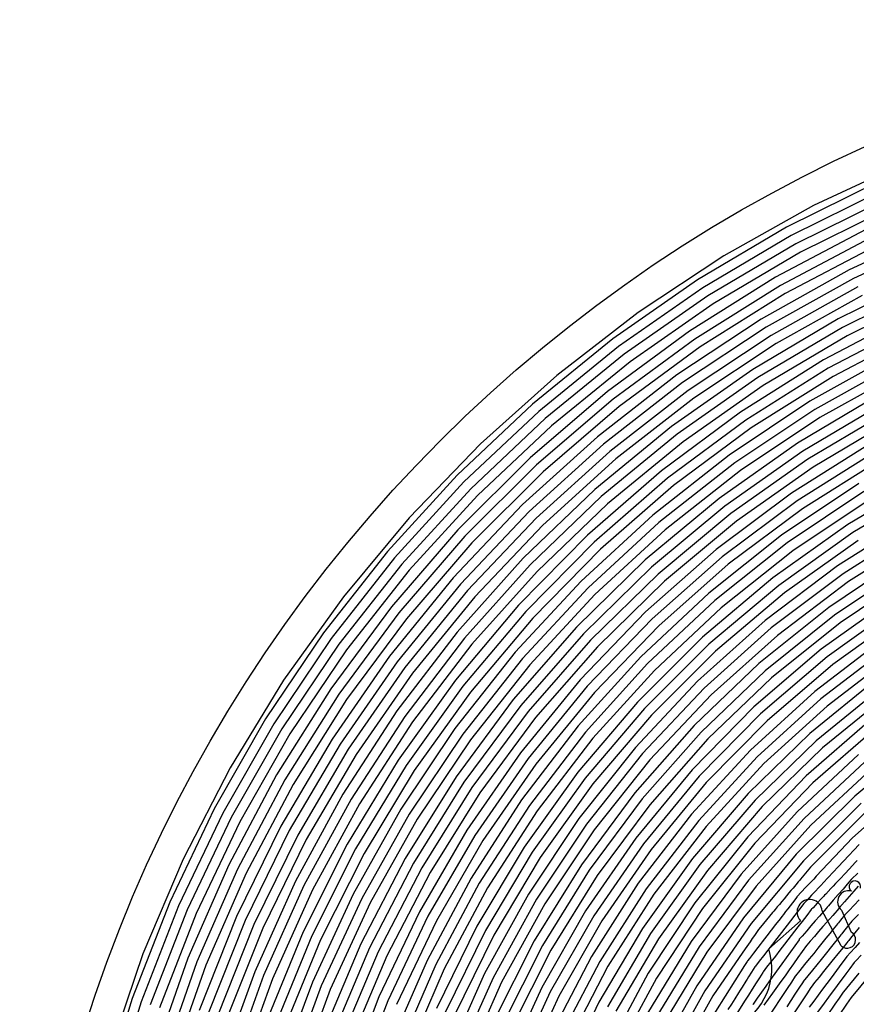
# Model space of a CAD drawing. Extents: x 0.63 to 8.47, y 0.57 to 6.57.
# Tile 29 of 45: x 0.63 to 2.38, y 4.52 to 6.57. Entities that reach past the tile are written whole.
import ezdxf

# ---------------------------------------------------------------- set-up
doc = ezdxf.new("R2010")
doc.units = 0

msp = doc.modelspace()

# ---------------------------------------------------------------- linework, layer by layer
at = {"layer": 'Default', "color": 5, "linetype": 'CONTINUOUS'}
for p, q in [((2.48473, 6.276003, -0.125), (2.290517, 6.18496, -0.125)), ((2.427945, 6.236207, -0.125), (2.23447, 6.14013, -0.125)), ((2.436183, 6.218008, -0.125), (2.244029, 6.122589, -0.125)), ((2.44442, 6.199809, -0.125), (2.253587, 6.105048, -0.125)), ((2.290517, 6.18496, -0.125), (2.103468, 6.079983, -0.125)), ((2.452657, 6.18161, -0.125), (2.263146, 6.087508, -0.125)), ((2.23447, 6.14013, -0.125), (2.048603, 6.030018, -0.125)), ((2.39966, 6.134897, -0.125), (2.21157, 6.035758, -0.125)), ((2.556068, 6.139448, -0.125), (2.364977, 6.05085, -0.125)), ((2.244029, 6.122589, -0.125), (2.059431, 6.013231, -0.125)), ((2.408327, 6.116899, -0.125), (2.221558, 6.018458, -0.125)), ((2.5638, 6.121029, -0.125), (2.374079, 6.033069, -0.125)), ((2.253587, 6.105048, -0.125), (2.070259, 5.996444, -0.125)), ((2.416995, 6.098901, -0.125), (2.231546, 6.001158, -0.125)), ((2.103468, 6.079983, -0.125), (1.92458, 5.961632, -0.125)), ((2.263146, 6.087508, -0.125), (2.081088, 5.979657, -0.125)), ((2.364977, 6.05085, -0.125), (2.181117, 5.948046, -0.125)), ((2.048603, 6.030018, -0.125), (1.871362, 5.906469, -0.125)), ((2.21157, 6.035758, -0.125), (2.0314, 5.92283, -0.125)), ((2.374079, 6.033069, -0.125), (2.191539, 5.931003, -0.125)), ((2.527447, 6.040013, -0.125), (2.341759, 5.948344, -0.125)), ((2.059431, 6.013231, -0.125), (1.8834, 5.890528, -0.125)), ((2.221558, 6.018458, -0.125), (2.042653, 5.906325, -0.125)), ((2.383182, 6.015287, -0.125), (2.20196, 5.913961, -0.125)), ((2.535619, 6.021785, -0.125), (2.351302, 5.930795, -0.125)), ((2.070259, 5.996444, -0.125), (1.895439, 5.874587, -0.125)), ((2.231546, 6.001158, -0.125), (2.053906, 5.889819, -0.125)), ((2.392285, 5.997505, -0.125), (2.212382, 5.896919, -0.125)), ((2.543791, 6.003556, -0.125), (2.360845, 5.913246, -0.125)), ((2.081088, 5.979657, -0.125), (1.907477, 5.858645, -0.125)), ((1.92458, 5.961632, -0.125), (1.754809, 5.830539, -0.125)), ((2.181117, 5.948046, -0.125), (2.005544, 5.83162, -0.125)), ((2.341759, 5.948344, -0.125), (2.163616, 5.842721, -0.125)), ((2.492939, 5.958078, -0.125), (2.311451, 5.862759, -0.125)), ((2.191539, 5.931003, -0.125), (2.017225, 5.815415, -0.125)), ((2.351302, 5.930795, -0.125), (2.174474, 5.825954, -0.125)), ((2.501557, 5.940056, -0.125), (2.321439, 5.845459, -0.125)), ((1.871362, 5.906469, -0.125), (1.703716, 5.770158, -0.125)), ((2.0314, 5.92283, -0.125), (1.860158, 5.796743, -0.125)), ((2.042653, 5.906325, -0.125), (1.872613, 5.781125, -0.125)), ((2.20196, 5.913961, -0.125), (2.028905, 5.799209, -0.125)), ((2.360845, 5.913246, -0.125), (2.185333, 5.809186, -0.125)), ((2.510174, 5.922034, -0.125), (2.331427, 5.828159, -0.125)), ((1.8834, 5.890528, -0.125), (1.716898, 5.755149, -0.125)), ((2.053906, 5.889819, -0.125), (1.885068, 5.765507, -0.125)), ((2.212382, 5.896919, -0.125), (2.040586, 5.783004, -0.125)), ((1.895439, 5.874587, -0.125), (1.730081, 5.74014, -0.125)), ((2.311451, 5.862759, -0.125), (2.137879, 5.753652, -0.125)), ((2.46036, 5.875252, -0.125), (2.283245, 5.776348, -0.125)), ((1.907477, 5.858645, -0.125), (1.743264, 5.725132, -0.125)), ((2.163616, 5.842721, -0.125), (1.994066, 5.72376, -0.125)), ((2.321439, 5.845459, -0.125), (2.149177, 5.737178, -0.125)), ((2.469429, 5.857453, -0.125), (2.293682, 5.759316, -0.125)), ((1.754809, 5.830539, -0.125), (1.59506, 5.687403, -0.125)), ((2.005544, 5.83162, -0.125), (1.839265, 5.702239, -0.125)), ((2.174474, 5.825954, -0.125), (2.006176, 5.707873, -0.125)), ((2.331427, 5.828159, -0.125), (2.160476, 5.720704, -0.125)), ((2.478498, 5.839654, -0.125), (2.30412, 5.742283, -0.125)), ((2.017225, 5.815415, -0.125), (1.852138, 5.686963, -0.125)), ((2.185333, 5.809186, -0.125), (2.018286, 5.691986, -0.125)), ((1.860158, 5.796743, -0.125), (1.698804, 5.6582, -0.125)), ((1.872613, 5.781125, -0.125), (1.712391, 5.643556, -0.125)), ((2.028905, 5.799209, -0.125), (1.86501, 5.671687, -0.125)), ((2.040586, 5.783004, -0.125), (1.877883, 5.656412, -0.125)), ((2.429798, 5.791566, -0.125), (2.257231, 5.689155, -0.125)), ((1.703716, 5.770158, -0.125), (1.546581, 5.621826, -0.125)), ((1.885068, 5.765507, -0.125), (1.725978, 5.628913, -0.125)), ((2.283245, 5.776348, -0.125), (2.114419, 5.663842, -0.125)), ((2.293682, 5.759316, -0.125), (2.12616, 5.647681, -0.125)), ((2.439324, 5.774008, -0.125), (2.268122, 5.672409, -0.125)), ((1.716898, 5.755149, -0.125), (1.560837, 5.607832, -0.125)), ((1.730081, 5.74014, -0.125), (1.575092, 5.593837, -0.125)), ((2.137879, 5.753652, -0.125), (1.973268, 5.631411, -0.125)), ((2.30412, 5.742283, -0.125), (2.137902, 5.63152, -0.125)), ((2.44885, 5.756449, -0.125), (2.279013, 5.655663, -0.125)), ((2.458376, 5.73889, -0.125), (2.289904, 5.638916, -0.125)), ((1.743264, 5.725132, -0.125), (1.589347, 5.579843, -0.125)), ((1.994066, 5.72376, -0.125), (1.834106, 5.592157, -0.125)), ((2.149177, 5.737178, -0.125), (1.985809, 5.615862, -0.125)), ((2.160476, 5.720704, -0.125), (1.998351, 5.600313, -0.125)), ((1.839265, 5.702239, -0.125), (1.683234, 5.56064, -0.125)), ((2.006176, 5.707873, -0.125), (1.847396, 5.577244, -0.125)), ((1.59506, 5.687403, -0.125), (1.446186, 5.532989, -0.125)), ((1.852138, 5.686963, -0.125), (1.697225, 5.546382, -0.125)), ((2.018286, 5.691986, -0.125), (1.860687, 5.56233, -0.125)), ((2.257231, 5.689155, -0.125), (2.09333, 5.573346, -0.125)), ((2.411332, 5.68976, -0.125), (2.244853, 5.584788, -0.125)), ((1.698804, 5.6582, -0.125), (1.548242, 5.507974, -0.125)), ((1.86501, 5.671687, -0.125), (1.711216, 5.532123, -0.125)), ((1.877883, 5.656412, -0.125), (1.725207, 5.517865, -0.125)), ((2.114419, 5.663842, -0.125), (1.954925, 5.538425, -0.125)), ((2.268122, 5.672409, -0.125), (2.105517, 5.557518, -0.125)), ((2.279013, 5.655663, -0.125), (2.117704, 5.54169, -0.125)), ((2.42132, 5.67246, -0.125), (2.256201, 5.568348, -0.125)), ((1.712391, 5.643556, -0.125), (1.562885, 5.494387, -0.125)), ((2.12616, 5.647681, -0.125), (1.967898, 5.523235, -0.125)), ((2.289904, 5.638916, -0.125), (2.129891, 5.525862, -0.125)), ((2.431308, 5.65516, -0.125), (2.267548, 5.551908, -0.125)), ((1.546581, 5.621826, -0.125), (1.400819, 5.462281, -0.125)), ((1.725978, 5.628913, -0.125), (1.577529, 5.480799, -0.125)), ((1.973268, 5.631411, -0.125), (1.818611, 5.496769, -0.125)), ((1.985809, 5.615862, -0.125), (1.832319, 5.482239, -0.125)), ((2.137902, 5.63152, -0.125), (1.980872, 5.508045, -0.125)), ((2.527198, 5.617136, -0.125), (2.362062, 5.519042, -0.125)), ((1.560837, 5.607832, -0.125), (1.416069, 5.449378, -0.125)), ((1.998351, 5.600313, -0.125), (1.846028, 5.467709, -0.125)), ((2.385546, 5.604754, -0.125), (2.22397, 5.496508, -0.125)), ((2.536705, 5.599568, -0.125), (2.372988, 5.502319, -0.125)), ((1.575092, 5.593837, -0.125), (1.431319, 5.436475, -0.125)), ((1.589347, 5.579843, -0.125), (1.446569, 5.423571, -0.125)), ((1.834106, 5.592157, -0.125), (1.684675, 5.448683, -0.125)), ((1.847396, 5.577244, -0.125), (1.699069, 5.43483, -0.125)), ((2.244853, 5.584788, -0.125), (2.087344, 5.466748, -0.125)), ((2.396001, 5.587732, -0.125), (2.235778, 5.480395, -0.125)), ((1.683234, 5.56064, -0.125), (1.538345, 5.407633, -0.125)), ((1.860687, 5.56233, -0.125), (1.713462, 5.420978, -0.125)), ((2.09333, 5.573346, -0.125), (1.939133, 5.444867, -0.125)), ((2.105517, 5.557518, -0.125), (1.952539, 5.430058, -0.125)), ((2.256201, 5.568348, -0.125), (2.099978, 5.451274, -0.125)), ((2.406455, 5.570711, -0.125), (2.247585, 5.464282, -0.125)), ((1.446186, 5.532989, -0.125), (1.30898, 5.368119, -0.125)), ((1.697225, 5.546382, -0.125), (1.553374, 5.394474, -0.125)), ((1.954925, 5.538425, -0.125), (1.805748, 5.400868, -0.125)), ((2.117704, 5.54169, -0.125), (1.965945, 5.415248, -0.125)), ((2.267548, 5.551908, -0.125), (2.112612, 5.4358, -0.125)), ((2.501225, 5.534061, -0.125), (2.340979, 5.432681, -0.125)), ((1.711216, 5.532123, -0.125), (1.568404, 5.381314, -0.125)), ((1.725207, 5.517865, -0.125), (1.583433, 5.368155, -0.125)), ((1.967898, 5.523235, -0.125), (1.819874, 5.386742, -0.125)), ((2.129891, 5.525862, -0.125), (1.979351, 5.400438, -0.125)), ((2.362062, 5.519042, -0.125), (2.205573, 5.407634, -0.125)), ((2.511213, 5.516761, -0.125), (2.35238, 5.416278, -0.125)), ((1.548242, 5.507974, -0.125), (1.409315, 5.346903, -0.125)), ((1.562885, 5.494387, -0.125), (1.424933, 5.334448, -0.125)), ((1.818611, 5.496769, -0.125), (1.674839, 5.350533, -0.125)), ((1.980872, 5.508045, -0.125), (1.833999, 5.372617, -0.125)), ((2.22397, 5.496508, -0.125), (2.071739, 5.375439, -0.125)), ((2.372988, 5.502319, -0.125), (2.217842, 5.39187, -0.125)), ((2.521201, 5.499461, -0.125), (2.363781, 5.399875, -0.125)), ((1.577529, 5.480799, -0.125), (1.440551, 5.321993, -0.125)), ((1.832319, 5.482239, -0.125), (1.689632, 5.337109, -0.125)), ((2.235778, 5.480395, -0.125), (2.08482, 5.360342, -0.125)), ((2.383914, 5.485595, -0.125), (2.230112, 5.376106, -0.125)), ((1.400819, 5.462281, -0.125), (1.267227, 5.292393, -0.125)), ((1.846028, 5.467709, -0.125), (1.704425, 5.323685, -0.125)), ((2.087344, 5.466748, -0.125), (1.939829, 5.336402, -0.125)), ((2.099978, 5.451274, -0.125), (1.953667, 5.321996, -0.125)), ((2.247585, 5.464282, -0.125), (2.097902, 5.345245, -0.125)), ((2.477568, 5.450288, -0.125), (2.3224, 5.345738, -0.125)), ((1.416069, 5.449378, -0.125), (1.283388, 5.280652, -0.125)), ((1.431319, 5.436475, -0.125), (1.29955, 5.26891, -0.125)), ((1.684675, 5.448683, -0.125), (1.546654, 5.294176, -0.125)), ((1.699069, 5.43483, -0.125), (1.562065, 5.281467, -0.125)), ((1.939133, 5.444867, -0.125), (1.795616, 5.30453, -0.125)), ((1.952539, 5.430058, -0.125), (1.810157, 5.290832, -0.125)), ((2.112612, 5.4358, -0.125), (1.967505, 5.307589, -0.125)), ((2.340979, 5.432681, -0.125), (2.189762, 5.318235, -0.125)), ((2.488041, 5.433277, -0.125), (2.334278, 5.329677, -0.125)), ((1.446569, 5.423571, -0.125), (1.315711, 5.257168, -0.125)), ((1.713462, 5.420978, -0.125), (1.577477, 5.268757, -0.125)), ((1.965945, 5.415248, -0.125), (1.824697, 5.277135, -0.125)), ((2.35238, 5.416278, -0.125), (2.202495, 5.302843, -0.125)), ((2.498515, 5.416267, -0.125), (2.346157, 5.313616, -0.125)), ((1.538345, 5.407633, -0.125), (1.405432, 5.244092, -0.125)), ((1.553374, 5.394474, -0.125), (1.421414, 5.232107, -0.125)), ((1.805748, 5.400868, -0.125), (1.667811, 5.252015, -0.125)), ((1.979351, 5.400438, -0.125), (1.839237, 5.263437, -0.125)), ((2.205573, 5.407634, -0.125), (2.058802, 5.283669, -0.125)), ((2.217842, 5.39187, -0.125), (2.072331, 5.268972, -0.125)), ((2.363781, 5.399875, -0.125), (2.215228, 5.287451, -0.125)), ((1.30898, 5.368119, -0.125), (1.184175, 5.193673, -0.125)), ((1.568404, 5.381314, -0.125), (1.437395, 5.220122, -0.125)), ((1.583433, 5.368155, -0.125), (1.453376, 5.208137, -0.125)), ((1.819874, 5.386742, -0.125), (1.683001, 5.239042, -0.125)), ((1.833999, 5.372617, -0.125), (1.698191, 5.226068, -0.125)), ((2.071739, 5.375439, -0.125), (1.929867, 5.242351, -0.125)), ((2.230112, 5.376106, -0.125), (2.085861, 5.254275, -0.125)), ((1.674839, 5.350533, -0.125), (1.542819, 5.193582, -0.125)), ((2.08482, 5.360342, -0.125), (1.944136, 5.22837, -0.125)), ((2.456328, 5.365877, -0.125), (2.306426, 5.258286, -0.125)), ((2.467292, 5.349178, -0.125), (2.318785, 5.242592, -0.125)), ((1.409315, 5.346903, -0.125), (1.282804, 5.175886, -0.125)), ((1.424933, 5.334448, -0.125), (1.299309, 5.164633, -0.125)), ((1.689632, 5.337109, -0.125), (1.558608, 5.181344, -0.125)), ((1.939829, 5.336402, -0.125), (1.803266, 5.194595, -0.125)), ((2.097902, 5.345245, -0.125), (1.958404, 5.21439, -0.125)), ((2.3224, 5.345738, -0.125), (2.176639, 5.228391, -0.125)), ((2.334278, 5.329677, -0.125), (2.189837, 5.213396, -0.125)), ((2.478256, 5.332479, -0.125), (2.331144, 5.226897, -0.125)), ((1.440551, 5.321993, -0.125), (1.315814, 5.15338, -0.125)), ((1.704425, 5.323685, -0.125), (1.574397, 5.169107, -0.125)), ((1.953667, 5.321996, -0.125), (1.818218, 5.181348, -0.125)), ((1.967505, 5.307589, -0.125), (1.833171, 5.168102, -0.125)), ((2.189762, 5.318235, -0.125), (2.048634, 5.191521, -0.125)), ((2.346157, 5.313616, -0.125), (2.203035, 5.1984, -0.125)), ((1.267227, 5.292393, -0.125), (1.146537, 5.113089, -0.125)), ((1.546654, 5.294176, -0.125), (1.420853, 5.129543, -0.125)), ((1.795616, 5.30453, -0.125), (1.66369, 5.153219, -0.125)), ((1.810157, 5.290832, -0.125), (1.679273, 5.14072, -0.125)), ((2.202495, 5.302843, -0.125), (2.062611, 5.177249, -0.125)), ((2.215228, 5.287451, -0.125), (2.076587, 5.162977, -0.125)), ((1.283388, 5.280652, -0.125), (1.163521, 5.102573, -0.125)), ((1.29955, 5.26891, -0.125), (1.180505, 5.092057, -0.125)), ((1.562065, 5.281467, -0.125), (1.437193, 5.118051, -0.125)), ((1.577477, 5.268757, -0.125), (1.453532, 5.106558, -0.125)), ((1.824697, 5.277135, -0.125), (1.694855, 5.128221, -0.125)), ((2.058802, 5.283669, -0.125), (1.922753, 5.147992, -0.125)), ((2.072331, 5.268972, -0.125), (1.93745, 5.134463, -0.125)), ((2.437612, 5.280897, -0.125), (2.293165, 5.170409, -0.125)), ((1.315711, 5.257168, -0.125), (1.19749, 5.081541, -0.125)), ((1.667811, 5.252015, -0.125), (1.541966, 5.092784, -0.125)), ((1.839237, 5.263437, -0.125), (1.710438, 5.115721, -0.125)), ((2.085861, 5.254275, -0.125), (1.952147, 5.120933, -0.125)), ((2.306426, 5.258286, -0.125), (2.166311, 5.138192, -0.125)), ((2.44907, 5.264533, -0.125), (2.306006, 5.155106, -0.125)), ((2.460527, 5.24817, -0.125), (2.318846, 5.139803, -0.125)), ((1.405432, 5.244092, -0.125), (1.285258, 5.070953, -0.125)), ((1.421414, 5.232107, -0.125), (1.3021, 5.060211, -0.125)), ((1.683001, 5.239042, -0.125), (1.558127, 5.081043, -0.125)), ((1.698191, 5.226068, -0.125), (1.574288, 5.069301, -0.125)), ((1.929867, 5.242351, -0.125), (1.799301, 5.098125, -0.125)), ((1.944136, 5.22837, -0.125), (1.814661, 5.085354, -0.125)), ((2.176639, 5.228391, -0.125), (2.041339, 5.09909, -0.125)), ((2.318785, 5.242592, -0.125), (2.179973, 5.123618, -0.125)), ((2.331144, 5.226897, -0.125), (2.193635, 5.109044, -0.125)), ((1.437395, 5.220122, -0.125), (1.318942, 5.049469, -0.125)), ((1.453376, 5.208137, -0.125), (1.335784, 5.038727, -0.125)), ((1.958404, 5.21439, -0.125), (1.830022, 5.072583, -0.125)), ((2.189837, 5.213396, -0.125), (2.055761, 5.085268, -0.125)), ((1.184175, 5.193673, -0.125), (1.072436, 5.010583, -0.125)), ((1.542819, 5.193582, -0.125), (1.423348, 5.026856, -0.125)), ((1.803266, 5.194595, -0.125), (1.678544, 5.042243, -0.125)), ((2.048634, 5.191521, -0.125), (1.91859, 5.053427, -0.125)), ((2.203035, 5.1984, -0.125), (2.070183, 5.071446, -0.125)), ((2.421524, 5.195425, -0.125), (2.282724, 5.082199, -0.125)), ((1.282804, 5.175886, -0.125), (1.169417, 4.995878, -0.125)), ((1.299309, 5.164633, -0.125), (1.186717, 4.98589, -0.125)), ((1.558608, 5.181344, -0.125), (1.440037, 5.015879, -0.125)), ((1.574397, 5.169107, -0.125), (1.456727, 5.004902, -0.125)), ((1.818218, 5.181348, -0.125), (1.694514, 5.030242, -0.125)), ((1.833171, 5.168102, -0.125), (1.710484, 5.018242, -0.125)), ((2.062611, 5.177249, -0.125), (1.933712, 5.040374, -0.125)), ((2.076587, 5.162977, -0.125), (1.948833, 5.027321, -0.125)), ((2.293165, 5.170409, -0.125), (2.158881, 5.047735, -0.125)), ((2.43348, 5.179422, -0.125), (2.296047, 5.067315, -0.125)), ((2.445435, 5.163418, -0.125), (2.30937, 5.05243, -0.125)), ((1.315814, 5.15338, -0.125), (1.204017, 4.975902, -0.125)), ((1.66369, 5.153219, -0.125), (1.544191, 4.991888, -0.125)), ((1.922753, 5.147992, -0.125), (1.79836, 5.001527, -0.125)), ((2.306006, 5.155106, -0.125), (2.173006, 5.03361, -0.125)), ((1.420853, 5.129543, -0.125), (1.308014, 4.955748, -0.125)), ((1.679273, 5.14072, -0.125), (1.560717, 4.980667, -0.125)), ((1.694855, 5.128221, -0.125), (1.577243, 4.969445, -0.125)), ((1.93745, 5.134463, -0.125), (1.814124, 4.989258, -0.125)), ((1.952147, 5.120933, -0.125), (1.829888, 4.976988, -0.125)), ((2.166311, 5.138192, -0.125), (2.037021, 5.006481, -0.125)), ((2.179973, 5.123618, -0.125), (2.051885, 4.993135, -0.125)), ((2.318846, 5.139803, -0.125), (2.187131, 5.019485, -0.125)), ((1.146537, 5.113089, -0.125), (1.03941, 4.925346, -0.125)), ((1.163521, 5.102573, -0.125), (1.057124, 4.916113, -0.125)), ((1.437193, 5.118051, -0.125), (1.325185, 4.945539, -0.125)), ((1.453532, 5.106558, -0.125), (1.342356, 4.935331, -0.125)), ((1.710438, 5.115721, -0.125), (1.59377, 4.958223, -0.125)), ((2.193635, 5.109044, -0.125), (2.066749, 4.97979, -0.125)), ((2.408175, 5.10955, -0.125), (2.275211, 4.993761, -0.125)), ((1.180505, 5.092057, -0.125), (1.074839, 4.90688, -0.125)), ((1.19749, 5.081541, -0.125), (1.092553, 4.897647, -0.125)), ((1.541966, 5.092784, -0.125), (1.42899, 4.924154, -0.125)), ((1.558127, 5.081043, -0.125), (1.446023, 4.913717, -0.125)), ((1.799301, 5.098125, -0.125), (1.680912, 4.94372, -0.125)), ((1.814661, 5.085354, -0.125), (1.697262, 4.932244, -0.125)), ((2.041339, 5.09909, -0.125), (1.917477, 4.958764, -0.125)), ((2.055761, 5.085268, -0.125), (1.933019, 4.946214, -0.125)), ((2.282724, 5.082199, -0.125), (2.154456, 4.957131, -0.125)), ((2.42063, 5.093932, -0.125), (2.289016, 4.979323, -0.125)), ((1.285258, 5.070953, -0.125), (1.178512, 4.889205, -0.125)), ((1.3021, 5.060211, -0.125), (1.196119, 4.879768, -0.125)), ((1.574288, 5.069301, -0.125), (1.463055, 4.903279, -0.125)), ((1.830022, 5.072583, -0.125), (1.713613, 4.920767, -0.125)), ((2.070183, 5.071446, -0.125), (1.948562, 4.933665, -0.125)), ((2.296047, 5.067315, -0.125), (2.169042, 4.943482, -0.125)), ((2.509394, 5.061578, -0.125), (2.376679, 4.951755, -0.125)), ((1.318942, 5.049469, -0.125), (1.213725, 4.87033, -0.125)), ((1.335784, 5.038727, -0.125), (1.231331, 4.860893, -0.125)), ((1.678544, 5.042243, -0.125), (1.566474, 4.880331, -0.125)), ((1.91859, 5.053427, -0.125), (1.800543, 4.904917, -0.125)), ((1.933712, 5.040374, -0.125), (1.816704, 4.893175, -0.125)), ((2.158881, 5.047735, -0.125), (2.035782, 4.913807, -0.125)), ((2.30937, 5.05243, -0.125), (2.183629, 4.929834, -0.125)), ((1.423348, 5.026856, -0.125), (1.317146, 4.851357, -0.125)), ((1.694514, 5.030242, -0.125), (1.583357, 4.869655, -0.125)), ((1.710484, 5.018242, -0.125), (1.600241, 4.858978, -0.125)), ((1.948833, 5.027321, -0.125), (1.832865, 4.881434, -0.125)), ((2.173006, 5.03361, -0.125), (2.051085, 4.900967, -0.125)), ((2.187131, 5.019485, -0.125), (2.066388, 4.888126, -0.125)), ((2.384719, 5.038574, -0.125), (2.25645, 4.919175, -0.125)), ((2.397676, 5.023369, -0.125), (2.270735, 4.905211, -0.125)), ((1.072436, 5.010583, -0.125), (0.974361, 4.819824, -0.125)), ((1.440037, 5.015879, -0.125), (1.334636, 4.841706, -0.125)), ((1.456727, 5.004902, -0.125), (1.352126, 4.832055, -0.125)), ((1.79836, 5.001527, -0.125), (1.686474, 4.845273, -0.125)), ((2.037021, 5.006481, -0.125), (1.919517, 4.864124, -0.125)), ((2.410632, 5.008165, -0.125), (2.285021, 4.891248, -0.125)), ((1.169417, 4.995878, -0.125), (1.06979, 4.807885, -0.125)), ((1.186717, 4.98589, -0.125), (1.087788, 4.799217, -0.125)), ((1.544191, 4.991888, -0.125), (1.437876, 4.821557, -0.125)), ((1.560717, 4.980667, -0.125), (1.455242, 4.811683, -0.125)), ((1.814124, 4.989258, -0.125), (1.703197, 4.834347, -0.125)), ((1.829888, 4.976988, -0.125), (1.71992, 4.823421, -0.125)), ((2.051885, 4.993135, -0.125), (1.935474, 4.852106, -0.125)), ((2.066749, 4.97979, -0.125), (1.95143, 4.840088, -0.125)), ((2.275211, 4.993761, -0.125), (2.153143, 4.866501, -0.125)), ((2.289016, 4.979323, -0.125), (2.168187, 4.853358, -0.125)), ((1.204017, 4.975902, -0.125), (1.105786, 4.79055, -0.125)), ((1.577243, 4.969445, -0.125), (1.472607, 4.80181, -0.125)), ((1.59377, 4.958223, -0.125), (1.489973, 4.791937, -0.125)), ((1.917477, 4.958764, -0.125), (1.805948, 4.80842, -0.125)), ((2.154456, 4.957131, -0.125), (2.037728, 4.821197, -0.125)), ((2.481691, 4.962272, -0.125), (2.371713, 4.864831, -0.125)), ((1.308014, 4.955748, -0.125), (1.208802, 4.773808, -0.125)), ((1.325185, 4.945539, -0.125), (1.226704, 4.764944, -0.125)), ((1.680912, 4.94372, -0.125), (1.575491, 4.780162, -0.125)), ((1.933019, 4.946214, -0.125), (1.822498, 4.797234, -0.125)), ((2.169042, 4.943482, -0.125), (2.053463, 4.808891, -0.125)), ((2.376679, 4.951755, -0.125), (2.254644, 4.830135, -0.125)), ((2.390137, 4.936992, -0.125), (2.269407, 4.816677, -0.125)), ((1.03941, 4.925346, -0.125), (0.946433, 4.730189, -0.125)), ((1.057124, 4.916113, -0.125), (0.964781, 4.722289, -0.125)), ((1.342356, 4.935331, -0.125), (1.244606, 4.75608, -0.125)), ((1.42899, 4.924154, -0.125), (1.329584, 4.747163, -0.125)), ((1.697262, 4.932244, -0.125), (1.592723, 4.770056, -0.125)), ((1.713613, 4.920767, -0.125), (1.609954, 4.759951, -0.125)), ((1.948562, 4.933665, -0.125), (1.839049, 4.786048, -0.125)), ((2.183629, 4.929834, -0.125), (2.069198, 4.796585, -0.125)), ((2.25645, 4.919175, -0.125), (2.139553, 4.788587, -0.125)), ((2.403595, 4.92223, -0.125), (2.284169, 4.803219, -0.125)), ((1.074839, 4.90688, -0.125), (0.983129, 4.714389, -0.125)), ((1.092553, 4.897647, -0.125), (1.001477, 4.70649, -0.125)), ((1.446023, 4.913717, -0.125), (1.347383, 4.738094, -0.125)), ((1.463055, 4.903279, -0.125), (1.365182, 4.729025, -0.125)), ((1.800543, 4.904917, -0.125), (1.695325, 4.747032, -0.125)), ((2.035782, 4.913807, -0.125), (1.92481, 4.769641, -0.125)), ((2.051085, 4.900967, -0.125), (1.941174, 4.758183, -0.125)), ((2.270735, 4.905211, -0.125), (2.155048, 4.77598, -0.125)), ((1.178512, 4.889205, -0.125), (1.08581, 4.699889, -0.125)), ((1.196119, 4.879768, -0.125), (1.10408, 4.69181, -0.125)), ((1.566474, 4.880331, -0.125), (1.467785, 4.709909, -0.125)), ((1.816704, 4.893175, -0.125), (1.712411, 4.736684, -0.125)), ((1.832865, 4.881434, -0.125), (1.729498, 4.726335, -0.125)), ((2.066388, 4.888126, -0.125), (1.957537, 4.746725, -0.125)), ((2.285021, 4.891248, -0.125), (2.170544, 4.763373, -0.125)), ((1.213725, 4.87033, -0.125), (1.12235, 4.683731, -0.125)), ((1.231331, 4.860893, -0.125), (1.140619, 4.675652, -0.125)), ((1.583357, 4.869655, -0.125), (1.485473, 4.700626, -0.125)), ((1.600241, 4.858978, -0.125), (1.503161, 4.691343, -0.125)), ((1.919517, 4.864124, -0.125), (1.814673, 4.712174, -0.125)), ((2.153143, 4.866501, -0.125), (2.042959, 4.728791, -0.125)), ((2.371713, 4.864831, -0.125), (2.296316, 4.784221, -0.125)), ((1.317146, 4.851357, -0.125), (1.224854, 4.668139, -0.125)), ((1.334636, 4.841706, -0.125), (1.24304, 4.659872, -0.125)), ((1.686474, 4.845273, -0.125), (1.587862, 4.680294, -0.125)), ((1.703197, 4.834347, -0.125), (1.60543, 4.670786, -0.125)), ((1.935474, 4.852106, -0.125), (1.831603, 4.701572, -0.125)), ((1.95143, 4.840088, -0.125), (1.848534, 4.69097, -0.125)), ((2.168187, 4.853358, -0.125), (2.05912, 4.71705, -0.125)), ((2.385671, 4.850541, -0.125), (2.352968, 4.815577, -0.125)), ((0.974361, 4.819824, -0.125), (0.890471, 4.622416, -0.125)), ((1.352126, 4.832055, -0.125), (1.261225, 4.651606, -0.125)), ((1.437876, 4.821557, -0.125), (1.345421, 4.643299, -0.125)), ((1.71992, 4.823421, -0.125), (1.622999, 4.661279, -0.125)), ((2.037728, 4.821197, -0.125), (1.933455, 4.675459, -0.125)), ((2.254644, 4.830135, -0.125), (2.144334, 4.697753, -0.125)), ((2.269407, 4.816677, -0.125), (2.160276, 4.685715, -0.125)), ((2.352968, 4.815577, -0.125), (2.342294, 4.804166, -0.12149)), ((2.377599, 4.812699, -0.112513), (2.37225, 4.806979, -0.10368)), ((2.381602, 4.816978, -0.122912), (2.377599, 4.812699, -0.112513)), ((1.06979, 4.807885, -0.125), (0.984484, 4.612955, -0.125)), ((1.087788, 4.799217, -0.125), (1.00308, 4.605657, -0.125)), ((1.455242, 4.811683, -0.125), (1.363516, 4.634836, -0.125)), ((1.472607, 4.80181, -0.125), (1.381612, 4.626374, -0.125)), ((1.489973, 4.791937, -0.125), (1.399707, 4.617912, -0.125)), ((1.805948, 4.80842, -0.125), (1.707559, 4.64914, -0.125)), ((1.822498, 4.797234, -0.125), (1.724998, 4.639398, -0.125)), ((2.053463, 4.808891, -0.125), (1.950217, 4.664592, -0.125)), ((2.069198, 4.796585, -0.125), (1.966978, 4.653724, -0.125)), ((2.284169, 4.803219, -0.125), (2.263523, 4.778444, -0.125)), ((2.33188, 4.793032, -0.119678), (2.321281, 4.781701, -0.117016)), ((2.342294, 4.804166, -0.12149), (2.33188, 4.793032, -0.119678)), ((2.365169, 4.79941, -0.096641), (2.356339, 4.78997, -0.092233)), ((2.37225, 4.806979, -0.10368), (2.365169, 4.79941, -0.096641)), ((1.105786, 4.79055, -0.125), (1.021675, 4.598359, -0.125)), ((1.208802, 4.773808, -0.125), (1.1238, 4.58479, -0.125)), ((1.575491, 4.780162, -0.125), (1.483743, 4.608536, -0.125)), ((1.839049, 4.786048, -0.125), (1.742438, 4.629655, -0.125)), ((2.139553, 4.788587, -0.125), (2.034999, 4.647888, -0.125)), ((2.155048, 4.77598, -0.125), (2.051577, 4.636743, -0.125)), ((2.258522, 4.772442, -0.114849), (2.25352, 4.766441, -0.103593)), ((2.261023, 4.775443, -0.121795), (2.258522, 4.772442, -0.114849)), ((2.263523, 4.778444, -0.125), (2.261023, 4.775443, -0.121795)), ((2.285643, 4.772809, -0.098765), (2.280813, 4.767645, -0.089833)), ((2.288311, 4.775662, -0.106463), (2.285643, 4.772809, -0.098765)), ((2.289645, 4.777088, -0.112322), (2.288311, 4.775662, -0.106463)), ((2.29098, 4.778515, -0.121315), (2.289645, 4.777088, -0.112322)), ((2.296316, 4.784221, -0.125), (2.29098, 4.778515, -0.121315)), ((2.321281, 4.781701, -0.117016), (2.310761, 4.770454, -0.109836)), ((2.346236, 4.779169, -0.084623), (2.336745, 4.769023, -0.078371)), ((2.356339, 4.78997, -0.092233), (2.346236, 4.779169, -0.084623)), ((2.369278, 4.777182, -0.072492), (2.361164, 4.767853, -0.065698)), ((2.369934, 4.777937, -0.073265), (2.369278, 4.777182, -0.072492)), ((2.38309, 4.790435, -0.087934), (2.369934, 4.777937, -0.073265)), ((1.226704, 4.764944, -0.125), (1.142328, 4.577323, -0.125)), ((1.244606, 4.75608, -0.125), (1.160856, 4.569855, -0.125)), ((1.592723, 4.770056, -0.125), (1.50174, 4.599868, -0.125)), ((1.609954, 4.759951, -0.125), (1.519738, 4.591201, -0.125)), ((1.92481, 4.769641, -0.125), (1.826812, 4.616331, -0.125)), ((1.941174, 4.758183, -0.125), (1.844112, 4.606343, -0.125)), ((2.170544, 4.763373, -0.125), (2.068155, 4.625597, -0.125)), ((2.243541, 4.754465, -0.096522), (2.239264, 4.749333, -0.096457)), ((2.247817, 4.759597, -0.09819), (2.243541, 4.754465, -0.096522)), ((2.25352, 4.766441, -0.103593), (2.247817, 4.759597, -0.09819)), ((2.265785, 4.751578, -0.076934), (2.256098, 4.741221, -0.074863)), ((2.274188, 4.760563, -0.08224), (2.265785, 4.751578, -0.076934)), ((2.280813, 4.767645, -0.089833), (2.274188, 4.760563, -0.08224)), ((2.294591, 4.753166, -0.075988), (2.286527, 4.744545, -0.069212)), ((2.301087, 4.760111, -0.084235), (2.294591, 4.753166, -0.075988)), ((2.305924, 4.765283, -0.093466), (2.301087, 4.760111, -0.084235)), ((2.308343, 4.767868, -0.100021), (2.305924, 4.765283, -0.093466)), ((2.309552, 4.769161, -0.104269), (2.308343, 4.767868, -0.100021)), ((2.310761, 4.770454, -0.109836), (2.309552, 4.769161, -0.104269)), ((2.327011, 4.758617, -0.077531), (2.316342, 4.747211, -0.081801)), ((2.331878, 4.76382, -0.07732), (2.327011, 4.758617, -0.077531)), ((2.336745, 4.769023, -0.078371), (2.331878, 4.76382, -0.07732)), ((2.352178, 4.75752, -0.062665), (2.342167, 4.746009, -0.062104)), ((2.361164, 4.767853, -0.065698), (2.352178, 4.75752, -0.062665)), ((2.374807, 4.753131, -0.054293), (2.36529, 4.742189, -0.051577)), ((2.383736, 4.763397, -0.059753), (2.374807, 4.753131, -0.054293)), ((0.946433, 4.730189, -0.125), (0.868117, 4.528681, -0.125)), ((1.329584, 4.747163, -0.125), (1.244363, 4.5629, -0.125)), ((1.347383, 4.738094, -0.125), (1.262819, 4.555255, -0.125)), ((1.695325, 4.747032, -0.125), (1.603676, 4.580876, -0.125)), ((1.712411, 4.736684, -0.125), (1.621569, 4.571994, -0.125)), ((1.957537, 4.746725, -0.125), (1.861412, 4.596355, -0.125)), ((2.224268, 4.731337, -0.09997), (2.219273, 4.725344, -0.104523)), ((2.229262, 4.73733, -0.097309), (2.224268, 4.731337, -0.09997)), ((2.239264, 4.749333, -0.096457), (2.229262, 4.73733, -0.097309)), ((2.255486, 4.74043, -0.074544), (2.24638, 4.728654, -0.072735)), ((2.256098, 4.741221, -0.074863), (2.255486, 4.74043, -0.074544)), ((2.27727, 4.734649, -0.062235), (2.271333, 4.728301, -0.059916)), ((2.286527, 4.744545, -0.069212), (2.27727, 4.734649, -0.062235)), ((2.306046, 4.736204, -0.067721), (2.29844, 4.728072, -0.06035)), ((2.311194, 4.741707, -0.07514), (2.306046, 4.736204, -0.067721)), ((2.313768, 4.744459, -0.078218), (2.311194, 4.741707, -0.07514)), ((2.316342, 4.747211, -0.081801), (2.313768, 4.744459, -0.078218)), ((2.33192, 4.734227, -0.065093), (2.32185, 4.722648, -0.070177)), ((2.342167, 4.746009, -0.062104), (2.33192, 4.734227, -0.065093)), ((2.355212, 4.730601, -0.052349), (2.344971, 4.718826, -0.055829)), ((2.36529, 4.742189, -0.051577), (2.355212, 4.730601, -0.052349)), ((2.386223, 4.7348, -0.042414), (2.375695, 4.724056, -0.041963)), ((0.964781, 4.722289, -0.125), (0.886998, 4.522158, -0.125)), ((0.983129, 4.714389, -0.125), (0.90588, 4.515635, -0.125)), ((1.365182, 4.729025, -0.125), (1.281274, 4.54761, -0.125)), ((1.467785, 4.709909, -0.125), (1.383121, 4.53208, -0.125)), ((1.729498, 4.726335, -0.125), (1.639462, 4.563112, -0.125)), ((1.814673, 4.712174, -0.125), (1.723267, 4.551754, -0.125)), ((2.042959, 4.728791, -0.125), (1.945548, 4.581738, -0.125)), ((2.05912, 4.71705, -0.125), (1.962696, 4.571492, -0.125)), ((2.207868, 4.711657, -0.125), (2.205101, 4.708337, -0.124085)), ((2.210634, 4.714978, -0.120821), (2.207868, 4.711657, -0.125)), ((2.214954, 4.720161, -0.11066), (2.210634, 4.714978, -0.120821)), ((2.219273, 4.725344, -0.104523), (2.214954, 4.720161, -0.11066)), ((2.232377, 4.710544, -0.080886), (2.227862, 4.704705, -0.08772)), ((2.236892, 4.716383, -0.076567), (2.232377, 4.710544, -0.080886)), ((2.241636, 4.722519, -0.073878), (2.236892, 4.716383, -0.076567)), ((2.24638, 4.728654, -0.072735), (2.241636, 4.722519, -0.073878)), ((2.261382, 4.715432, -0.058616), (2.251848, 4.703102, -0.061834)), ((2.270721, 4.72751, -0.059699), (2.261382, 4.715432, -0.058616)), ((2.271333, 4.728301, -0.059916), (2.270721, 4.72751, -0.059699)), ((2.285957, 4.71459, -0.054237), (2.276555, 4.702432, -0.052958)), ((2.286569, 4.715381, -0.05442), (2.285957, 4.71459, -0.054237)), ((2.289539, 4.718557, -0.055377), (2.286569, 4.715381, -0.05442)), ((2.29844, 4.728072, -0.06035), (2.289539, 4.718557, -0.055377)), ((2.316983, 4.717052, -0.064585), (2.303191, 4.701193, -0.052699)), ((2.319416, 4.71985, -0.067158), (2.316983, 4.717052, -0.064585)), ((2.32185, 4.722648, -0.070177), (2.319416, 4.71985, -0.067158)), ((2.339967, 4.713073, -0.059384), (2.334963, 4.707319, -0.064516)), ((2.344971, 4.718826, -0.055829), (2.339967, 4.713073, -0.059384)), ((2.364765, 4.7129, -0.045318), (2.356504, 4.704469, -0.049207)), ((2.375695, 4.724056, -0.041963), (2.364765, 4.7129, -0.045318)), ((1.001477, 4.70649, -0.125), (0.924761, 4.509112, -0.125)), ((1.08581, 4.699889, -0.125), (1.007685, 4.504086, -0.125)), ((1.10408, 4.69181, -0.125), (1.026513, 4.497412, -0.125)), ((1.485473, 4.700626, -0.125), (1.401499, 4.52425, -0.125)), ((1.503161, 4.691343, -0.125), (1.419876, 4.51642, -0.125)), ((1.831603, 4.701572, -0.125), (1.741047, 4.542646, -0.125)), ((1.848534, 4.69097, -0.125), (1.758826, 4.533539, -0.125)), ((2.144334, 4.697753, -0.125), (2.046694, 4.555736, -0.125)), ((2.205101, 4.708337, -0.124085), (2.185896, 4.685292, -0.113848)), ((2.220848, 4.695634, -0.084907), (2.211464, 4.683498, -0.080735)), ((2.224355, 4.700169, -0.086017), (2.220848, 4.695634, -0.084907)), ((2.242487, 4.690997, -0.062454), (2.223615, 4.666592, -0.055326)), ((2.227862, 4.704705, -0.08772), (2.224355, 4.700169, -0.086017)), ((2.251848, 4.703102, -0.061834), (2.242487, 4.690997, -0.062454)), ((2.26703, 4.690114, -0.046874), (2.258127, 4.678602, -0.042447)), ((2.276555, 4.702432, -0.052958), (2.26703, 4.690114, -0.046874)), ((2.294266, 4.690931, -0.045719), (2.285143, 4.680441, -0.037139)), ((2.303191, 4.701193, -0.052699), (2.294266, 4.690931, -0.045719)), ((2.33071, 4.702429, -0.063904), (2.318477, 4.688365, -0.049378)), ((2.334963, 4.707319, -0.064516), (2.33071, 4.702429, -0.063904)), ((2.346822, 4.692459, -0.058621), (2.342662, 4.687299, -0.065403)), ((2.355877, 4.70369, -0.049623), (2.346822, 4.692459, -0.058621)), ((2.356504, 4.704469, -0.049207), (2.355877, 4.70369, -0.049623)), ((2.370829, 4.690443, -0.041933), (2.361684, 4.6791, -0.050475)), ((2.371457, 4.691222, -0.041546), (2.370829, 4.690443, -0.041933)), ((2.373333, 4.693136, -0.040485), (2.371457, 4.691222, -0.041546)), ((2.384263, 4.704292, -0.037139), (2.373333, 4.693136, -0.040485)), ((1.12235, 4.683731, -0.125), (1.045341, 4.490738, -0.125)), ((1.140619, 4.675652, -0.125), (1.06417, 4.484064, -0.125)), ((1.587862, 4.680294, -0.125), (1.503201, 4.507715, -0.125)), ((1.60543, 4.670786, -0.125), (1.521495, 4.499691, -0.125)), ((1.933455, 4.675459, -0.125), (1.842458, 4.521054, -0.125)), ((2.160276, 4.685715, -0.125), (2.063678, 4.545219, -0.125)), ((2.17565, 4.672852, -0.10765), (2.167167, 4.660515, -0.107336)), ((2.176381, 4.673874, -0.107986), (2.17565, 4.672852, -0.10765)), ((2.185896, 4.685292, -0.113848), (2.176381, 4.673874, -0.107986)), ((2.202241, 4.671571, -0.077271), (2.192926, 4.659524, -0.07297)), ((2.211464, 4.683498, -0.080735), (2.202241, 4.671571, -0.077271)), ((2.258127, 4.678602, -0.042447), (2.229998, 4.642227, -0.036544)), ((2.276418, 4.670409, -0.032383), (2.266763, 4.659308, -0.028384)), ((2.285143, 4.680441, -0.037139), (2.276418, 4.670409, -0.032383)), ((2.301339, 4.668659, -0.033708), (2.29273, 4.658761, -0.026283)), ((2.310331, 4.678999, -0.042577), (2.301339, 4.668659, -0.033708)), ((2.318477, 4.688365, -0.049378), (2.310331, 4.678999, -0.042577)), ((2.331758, 4.673774, -0.049948), (2.324423, 4.664676, -0.041658)), ((2.338502, 4.682138, -0.059482), (2.331758, 4.673774, -0.049948)), ((2.340582, 4.684718, -0.062982), (2.338502, 4.682138, -0.059482)), ((2.342662, 4.687299, -0.065403), (2.340582, 4.684718, -0.062982)), ((2.353223, 4.668606, -0.062072), (2.349506, 4.663996, -0.061285)), ((2.361684, 4.6791, -0.050475), (2.353223, 4.668606, -0.062072)), ((2.385782, 4.677197, -0.035867), (2.376562, 4.665762, -0.043728)), ((1.224854, 4.668139, -0.125), (1.147031, 4.478302, -0.125)), ((1.24304, 4.659872, -0.125), (1.165803, 4.47147, -0.125)), ((1.261225, 4.651606, -0.125), (1.184574, 4.464638, -0.125)), ((1.622999, 4.661279, -0.125), (1.539788, 4.491667, -0.125)), ((1.707559, 4.64914, -0.125), (1.623021, 4.482069, -0.125)), ((1.950217, 4.664592, -0.125), (1.860115, 4.51171, -0.125)), ((1.966978, 4.653724, -0.125), (1.877771, 4.502367, -0.125)), ((2.162742, 4.654079, -0.110372), (2.158317, 4.647643, -0.116663)), ((2.167167, 4.660515, -0.107336), (2.162742, 4.654079, -0.110372)), ((2.192926, 4.659524, -0.07297), (2.183728, 4.647629, -0.072991)), ((2.214312, 4.654561, -0.052346), (2.204932, 4.642431, -0.052108)), ((2.223615, 4.666592, -0.055326), (2.214312, 4.654561, -0.052346)), ((2.260337, 4.651774, -0.027955), (2.242251, 4.626473, -0.024035)), ((2.260919, 4.652588, -0.027962), (2.260337, 4.651774, -0.027955)), ((2.266763, 4.659308, -0.028384), (2.260919, 4.652588, -0.027962)), ((2.283807, 4.648501, -0.021428), (2.276621, 4.640239, -0.018622)), ((2.29273, 4.658761, -0.026283), (2.283807, 4.648501, -0.021428)), ((2.316424, 4.654754, -0.033892), (2.30805, 4.644367, -0.024937)), ((2.324423, 4.664676, -0.041658), (2.316424, 4.654754, -0.033892)), ((2.345789, 4.659385, -0.055216), (2.331128, 4.641201, -0.036483)), ((2.347647, 4.661691, -0.058041), (2.345789, 4.659385, -0.055216)), ((2.349506, 4.663996, -0.061285), (2.347647, 4.661691, -0.058041)), ((2.36406, 4.650256, -0.059831), (2.362132, 4.647865, -0.059685)), ((2.367915, 4.655038, -0.054555), (2.36406, 4.650256, -0.059831)), ((2.376562, 4.665762, -0.043728), (2.367915, 4.655038, -0.054555)), ((1.345421, 4.643299, -0.125), (1.267413, 4.45824, -0.125)), ((1.363516, 4.634836, -0.125), (1.286124, 4.451242, -0.125)), ((1.724998, 4.639398, -0.125), (1.641224, 4.473841, -0.125)), ((1.742438, 4.629655, -0.125), (1.659427, 4.465613, -0.125)), ((2.034999, 4.647888, -0.125), (1.943659, 4.498242, -0.125)), ((2.051577, 4.636743, -0.125), (1.961181, 4.488651, -0.125)), ((2.151422, 4.637616, -0.121251), (2.143139, 4.625568, -0.125)), ((2.158317, 4.647643, -0.116663), (2.151422, 4.637616, -0.121251)), ((2.17417, 4.635268, -0.078243), (2.16505, 4.623473, -0.086582)), ((2.178949, 4.641448, -0.075794), (2.17417, 4.635268, -0.078243)), ((2.183728, 4.647629, -0.072991), (2.178949, 4.641448, -0.075794)), ((2.195375, 4.630072, -0.054841), (2.18596, 4.617896, -0.061866)), ((2.204932, 4.642431, -0.052108), (2.195375, 4.630072, -0.054841)), ((2.220545, 4.630003, -0.036169), (2.21099, 4.617646, -0.039427)), ((2.229998, 4.642227, -0.036544), (2.220545, 4.630003, -0.036169)), ((2.27604, 4.639426, -0.018445), (2.258031, 4.614234, -0.015815)), ((2.276621, 4.640239, -0.018622), (2.27604, 4.639426, -0.018445)), ((2.299907, 4.634266, -0.018807), (2.29104, 4.623268, -0.014371)), ((2.30805, 4.644367, -0.024937), (2.299907, 4.634266, -0.018807)), ((2.331128, 4.641201, -0.036483), (2.314931, 4.621112, -0.021967)), ((2.352363, 4.635749, -0.046231), (2.345046, 4.626674, -0.037714)), ((2.360204, 4.645474, -0.057378), (2.352363, 4.635749, -0.046231)), ((2.362132, 4.647865, -0.059685), (2.360204, 4.645474, -0.057378)), ((2.377433, 4.635641, -0.041401), (2.366981, 4.624154, -0.039311)), ((2.386925, 4.646073, -0.039841), (2.377433, 4.635641, -0.041401)), ((0.890471, 4.622416, -0.125), (0.821215, 4.41941, -0.125)), ((0.984484, 4.612955, -0.125), (0.913978, 4.412179, -0.125)), ((1.381612, 4.626374, -0.125), (1.304834, 4.444244, -0.125)), ((1.399707, 4.617912, -0.125), (1.323544, 4.437246, -0.125)), ((1.483743, 4.608536, -0.125), (1.40628, 4.429983, -0.125)), ((1.826812, 4.616331, -0.125), (1.742538, 4.455042, -0.125)), ((2.068155, 4.625597, -0.125), (1.978704, 4.479059, -0.125)), ((2.143139, 4.625568, -0.125), (2.080662, 4.534703, -0.125)), ((2.152548, 4.607305, -0.118764), (2.152013, 4.606461, -0.119929)), ((2.156708, 4.612685, -0.10554), (2.152548, 4.607305, -0.118764)), ((2.160879, 4.618079, -0.093591), (2.156708, 4.612685, -0.10554)), ((2.16505, 4.623473, -0.086582), (2.160879, 4.618079, -0.093591)), ((2.18596, 4.617896, -0.061866), (2.177265, 4.606652, -0.071459)), ((2.21099, 4.617646, -0.039427), (2.201633, 4.605546, -0.045541)), ((2.233222, 4.613842, -0.024549), (2.22414, 4.601138, -0.029307)), ((2.242251, 4.626473, -0.024035), (2.233222, 4.613842, -0.024549)), ((2.258031, 4.614234, -0.015815), (2.248984, 4.601579, -0.016819)), ((2.281684, 4.611662, -0.011469), (2.272058, 4.599722, -0.010381)), ((2.29104, 4.623268, -0.014371), (2.281684, 4.611662, -0.011469)), ((2.306309, 4.610418, -0.015445), (2.29745, 4.599429, -0.010761)), ((2.314931, 4.621112, -0.021967), (2.306309, 4.610418, -0.015445)), ((2.345046, 4.626674, -0.037714), (2.328895, 4.606642, -0.021682)), ((2.360352, 4.616722, -0.032636), (2.344348, 4.595231, -0.018607)), ((2.360949, 4.617524, -0.033323), (2.360352, 4.616722, -0.032636)), ((2.366981, 4.624154, -0.039311), (2.360949, 4.617524, -0.033323)), ((2.379327, 4.608078, -0.026153), (2.376391, 4.604851, -0.025417)), ((2.389823, 4.619614, -0.028059), (2.379327, 4.608078, -0.026153)), ((1.00308, 4.605657, -0.125), (0.933067, 4.406291, -0.125)), ((1.021675, 4.598359, -0.125), (0.952155, 4.400403, -0.125)), ((1.50174, 4.599868, -0.125), (1.424925, 4.422812, -0.125)), ((1.519738, 4.591201, -0.125), (1.443569, 4.41564, -0.125)), ((1.844112, 4.606343, -0.125), (1.760643, 4.446599, -0.125)), ((1.861412, 4.596355, -0.125), (1.778747, 4.438157, -0.125)), ((2.146568, 4.59786, -0.125), (2.061979, 4.464258, -0.125)), ((2.152013, 4.606461, -0.119929), (2.146568, 4.59786, -0.125)), ((2.168392, 4.595024, -0.085602), (2.161255, 4.583753, -0.098003)), ((2.169342, 4.596406, -0.084451), (2.168392, 4.595024, -0.085602)), ((2.177265, 4.606652, -0.071459), (2.169342, 4.596406, -0.084451)), ((2.192757, 4.594069, -0.056125), (2.185305, 4.584432, -0.063788)), ((2.201633, 4.605546, -0.045541), (2.192757, 4.594069, -0.056125)), ((2.22414, 4.601138, -0.029307), (2.198983, 4.565945, -0.049512)), ((2.239916, 4.588894, -0.02083), (2.231116, 4.576584, -0.026653)), ((2.248984, 4.601579, -0.016819), (2.239916, 4.588894, -0.02083)), ((2.262275, 4.587589, -0.011574), (2.253053, 4.576149, -0.015695)), ((2.272058, 4.599722, -0.010381), (2.262275, 4.587589, -0.011574)), ((2.288142, 4.587884, -0.007919), (2.27851, 4.575938, -0.00783)), ((2.29745, 4.599429, -0.010761), (2.288142, 4.587884, -0.007919)), ((2.328895, 4.606642, -0.021682), (2.311476, 4.585038, -0.009877)), ((2.344348, 4.595231, -0.018607), (2.327325, 4.57237, -0.008355)), ((2.366588, 4.591688, -0.018822), (2.357975, 4.580122, -0.013484)), ((2.375793, 4.604049, -0.025251), (2.366588, 4.591688, -0.018822)), ((2.376391, 4.604851, -0.025417), (2.375793, 4.604049, -0.025251)), ((1.1238, 4.58479, -0.125), (1.05351, 4.389803, -0.125)), ((1.142328, 4.577323, -0.125), (1.072555, 4.383775, -0.125)), ((1.160856, 4.569855, -0.125), (1.0916, 4.377748, -0.125)), ((1.603676, 4.580876, -0.125), (1.526243, 4.407614, -0.125)), ((1.621569, 4.571994, -0.125), (1.544817, 4.40026, -0.125)), ((1.945548, 4.581738, -0.125), (1.861699, 4.426522, -0.125)), ((1.962696, 4.571492, -0.125), (1.879697, 4.417854, -0.125)), ((2.152328, 4.569653, -0.110574), (2.149522, 4.565221, -0.111747)), ((2.155133, 4.574084, -0.110636), (2.152328, 4.569653, -0.110574)), ((2.161255, 4.583753, -0.098003), (2.155133, 4.574084, -0.110636)), ((2.177681, 4.572392, -0.074264), (2.170973, 4.561798, -0.075328)), ((2.18477, 4.583587, -0.064413), (2.177681, 4.572392, -0.074264)), ((2.185305, 4.584432, -0.063788), (2.18477, 4.583587, -0.064413)), ((2.198983, 4.565945, -0.049512), (2.19075, 4.554428, -0.051715)), ((2.231116, 4.576584, -0.026653), (2.222635, 4.564721, -0.031231)), ((2.252503, 4.575314, -0.016018), (2.244331, 4.56289, -0.018942)), ((2.253053, 4.576149, -0.015695), (2.252503, 4.575314, -0.016018)), ((2.27851, 4.575938, -0.00783), (2.269214, 4.564408, -0.009413)), ((2.302435, 4.573824, -0.006213), (2.29293, 4.562036, -0.003885)), ((2.311476, 4.585038, -0.009877), (2.302435, 4.573824, -0.006213)), ((2.327325, 4.57237, -0.008355), (2.309454, 4.54837, -0.002068)), ((2.357975, 4.580122, -0.013484), (2.340283, 4.556363, -0.004918)), ((2.385397, 4.58159, -0.013434), (2.365655, 4.558156, -0.006287)), ((2.409868, 4.579671, -0.008415), (2.36892, 4.531069, -0.001406)), ((1.244363, 4.5629, -0.125), (1.173855, 4.3725, -0.125)), ((1.262819, 4.555255, -0.125), (1.192854, 4.366327, -0.125)), ((1.281274, 4.54761, -0.125), (1.211852, 4.360154, -0.125)), ((1.639462, 4.563112, -0.125), (1.56339, 4.392907, -0.125)), ((1.723267, 4.551754, -0.125), (1.645981, 4.384048, -0.125)), ((2.046694, 4.555736, -0.125), (1.966252, 4.41189, -0.125)), ((2.063678, 4.545219, -0.125), (1.990737, 4.414793, -0.125)), ((2.137737, 4.546608, -0.122279), (2.134109, 4.540878, -0.120549)), ((2.141365, 4.552338, -0.120588), (2.137737, 4.546608, -0.122279)), ((2.149522, 4.565221, -0.111747), (2.141365, 4.552338, -0.120588)), ((2.162642, 4.548641, -0.08069), (2.154739, 4.536159, -0.082299)), ((2.170973, 4.561798, -0.075328), (2.162642, 4.548641, -0.08069)), ((2.19075, 4.554428, -0.051715), (2.181772, 4.541868, -0.056211)), ((2.222635, 4.564721, -0.031231), (2.205022, 4.540083, -0.036307)), ((2.235905, 4.550082, -0.021377), (2.227425, 4.53719, -0.02235)), ((2.244331, 4.56289, -0.018942), (2.235905, 4.550082, -0.021377)), ((2.260219, 4.550734, -0.011415), (2.251691, 4.537771, -0.012273)), ((2.268664, 4.563572, -0.009597), (2.260219, 4.550734, -0.011415)), ((2.269214, 4.564408, -0.009413), (2.268664, 4.563572, -0.009597)), ((2.284825, 4.55183, -0.004517), (2.276314, 4.538893, -0.005975)), ((2.285375, 4.552666, -0.004383), (2.284825, 4.55183, -0.004517)), ((2.29293, 4.562036, -0.003885), (2.285375, 4.552666, -0.004383)), ((2.309454, 4.54837, -0.002068), (2.290964, 4.52354, -0.002048)), ((2.340283, 4.556363, -0.004918), (2.322056, 4.531887, -0.000676)), ((2.365655, 4.558156, -0.006287), (2.352996, 4.543131, -0.003126)), ((0.868117, 4.528681, -0.125), (0.804892, 4.321924, -0.125)), ((1.383121, 4.53208, -0.125), (1.313033, 4.347996, -0.125)), ((1.741047, 4.542646, -0.125), (1.664477, 4.376502, -0.125)), ((1.758826, 4.533539, -0.125), (1.682974, 4.368957, -0.125)), ((2.080662, 4.534703, -0.125), (2.019159, 4.424734, -0.125)), ((2.126009, 4.528087, -0.10908), (2.119271, 4.517445, -0.101836)), ((2.134109, 4.540878, -0.120549), (2.126009, 4.528087, -0.10908)), ((2.154739, 4.536159, -0.082299), (2.146429, 4.523036, -0.080508)), ((2.173048, 4.529664, -0.058181), (2.164296, 4.517421, -0.061345)), ((2.181772, 4.541868, -0.056211), (2.173048, 4.529664, -0.058181)), ((2.196043, 4.527523, -0.038459), (2.187044, 4.514934, -0.042031)), ((2.205022, 4.540083, -0.036307), (2.196043, 4.527523, -0.038459)), ((2.227425, 4.53719, -0.02235), (2.201775, 4.498198, -0.027038)), ((2.276314, 4.538893, -0.005975), (2.233449, 4.473737, -0.009241)), ((2.243117, 4.524737, -0.013887), (2.234575, 4.511752, -0.01446)), ((2.251691, 4.537771, -0.012273), (2.243117, 4.524737, -0.013887)), ((2.322056, 4.531887, -0.000676), (2.312808, 4.519469, -0.000136)), ((2.343823, 4.529732, -0.001046), (2.33506, 4.516934, -0.000156)), ((2.352431, 4.542305, -0.002899), (2.343823, 4.529732, -0.001046)), ((2.352996, 4.543131, -0.003126), (2.352431, 4.542305, -0.002899)), ((2.36892, 4.531069, -0.001406), (2.359557, 4.517395, -0.000337)), ((0.886998, 4.522158, -0.125), (0.824203, 4.316813, -0.125)), ((1.401499, 4.52425, -0.125), (1.331981, 4.34167, -0.125)), ((1.842458, 4.521054, -0.125), (1.765454, 4.359188, -0.125)), ((2.119271, 4.517445, -0.101836), (2.112025, 4.506001, -0.096083)), ((2.146429, 4.523036, -0.080508), (2.130451, 4.497802, -0.067481)), ((2.164296, 4.517421, -0.061345), (2.163794, 4.516555, -0.061121)), ((2.33506, 4.516934, -0.000156), (2.262534, 4.411009, -0.000007)), ((2.359557, 4.517395, -0.000337), (2.27958, 4.400593)), ((2.290964, 4.52354, -0.002048), (2.281633, 4.511009, -0.002959)), ((2.312808, 4.519469, -0.000136), (2.284819, 4.481883, -0.000872))]:
    msp.add_line(p, q, dxfattribs=at)
at = {"layer": 'Default', "color": 7, "linetype": 'CONTINUOUS'}
for p, q in [((2.348293, 4.638949), (2.308909, 4.711709)), ((2.348917, 4.713601), (2.368917, 4.667637)), ((2.263277, 4.691473), (2.197077, 4.632613))]:
    msp.add_line(p, q, dxfattribs=at)
at = {"layer": 'Default', "color": 132, "linetype": 'CONTINUOUS'}
msp.add_circle((3.633208, 3.573408), 3, dxfattribs=at)
at = {"layer": 'Default', "color": 7, "linetype": 'CONTINUOUS'}
for centre, radius, start, end in [((2.376977, 4.762765), 0.011892, 343.016742, 591.695545), ((2.363929, 4.731093), 0.023048, 75.742507, 229.360775), ((2.282617, 4.709425), 0.026392, 4.959977, 222.868511), ((2.360749, 4.651753), 0.01786, 225.797029, 422.784203), ((2.070193, 4.591537), 0.133364, 295.851759, 377.93919)]:
    msp.add_arc(centre, radius, start, end, dxfattribs=at)

doc.saveas('drawing.dxf')
